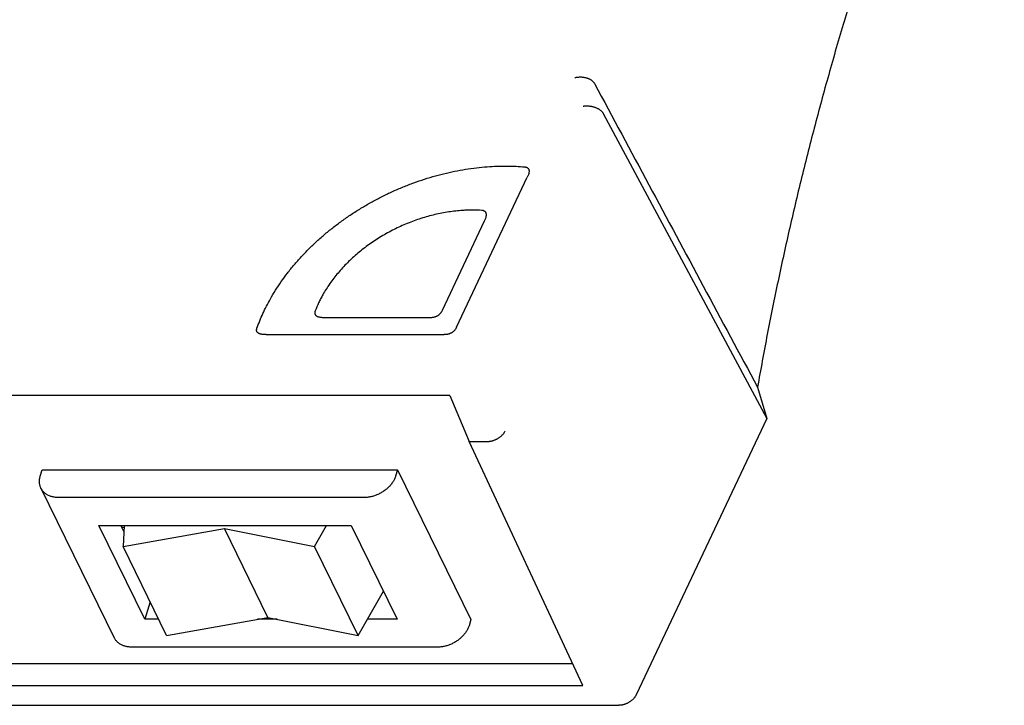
# Model space of a CAD drawing. Header units: inches. Extents: x 0 to 34, y 0 to 22.
# Tile 18 of 29: x 27.7 to 30.2, y 5.7 to 7.5. Entities that reach past the tile are written whole.
import ezdxf

# ---------------------------------------------------------------- set-up
doc = ezdxf.new("R2010")
doc.units = ezdxf.units.IN
doc.header["$LTSCALE"] = 1.87
doc.header["$MEASUREMENT"] = 0
doc.layers.get('0').update_dxf_attribs({"linetype": 'CONTINUOUS'})

msp = doc.modelspace()

# ---------------------------------------------------------------- linework, layer by layer
at = {"color": 7, "linetype": 'CONTINUOUS'}
for p, q in [((29.1564, 7.2283), (29.5739, 6.4489)), ((28.7813, 6.682), (28.9622, 7.0652)), ((28.7457, 6.726), (28.8532, 6.9539)), ((28.4437, 6.707), (28.7142, 6.707)), ((28.2949, 6.663), (28.7499, 6.663)), ((29.5506, 6.5286), (29.5739, 6.4489)), ((28.7646, 6.5078), (27.3406, 6.5078)), ((28.7646, 6.5078), (28.8132, 6.3901)), ((29.5739, 6.4489), (29.2407, 5.7429)), ((28.8132, 6.3901), (28.8602, 6.3901)), ((29.1037, 5.7664), (28.8132, 6.3901)), ((27.7175, 6.3015), (27.7224, 6.3172)), ((27.7224, 6.3172), (28.6306, 6.3172)), ((28.6306, 6.3172), (28.6257, 6.3015)), ((28.6306, 6.3172), (28.8182, 5.9349)), ((27.7192, 6.2707), (27.9068, 5.8884)), ((28.5443, 6.2467), (27.7651, 6.2467)), ((27.8674, 6.1752), (28.5121, 6.1752)), ((27.9848, 5.9359), (27.8674, 6.1752)), ((27.9311, 6.1602), (27.9238, 6.1752)), ((27.9319, 6.1752), (27.9293, 6.1214)), ((27.9293, 6.1214), (28.1881, 6.1675)), ((28.1881, 6.1675), (28.4184, 6.1214)), ((28.2994, 5.9406), (28.1881, 6.1675)), ((28.4184, 6.1214), (28.449, 6.1752)), ((28.5121, 6.1752), (28.6296, 5.9359)), ((28.0406, 5.8945), (27.9293, 6.1214)), ((28.5297, 5.8945), (28.4184, 6.1214)), ((28.5297, 5.8945), (28.5943, 6.0078)), ((28.595, 6.0064), (28.5935, 6.0064)), ((27.9985, 5.9802), (27.9848, 5.9359)), ((28.0406, 5.8945), (28.2994, 5.9406)), ((28.2994, 5.9406), (28.5297, 5.8945)), ((28.0203, 5.9359), (27.9848, 5.9359)), ((28.3229, 5.9359), (28.2731, 5.9359)), ((28.6296, 5.9359), (28.5533, 5.9359)), ((28.8182, 5.9349), (28.8133, 5.9192)), ((28.7319, 5.8644), (27.9527, 5.8644)), ((21.9626, 5.8224), (29.0777, 5.8224)), ((21.9448, 5.7664), (29.1037, 5.7664)), ((21.8997, 5.7159), (29.1959, 5.7159))]:
    msp.add_line(p, q, dxfattribs=at)
for points, knots in [([(30.1811, 8.5691), (30.1612, 8.5241), (30.122, 8.4339), (30.0655, 8.2982), (30.0114, 8.1622), (29.9596, 8.0261), (29.9102, 7.8899), (29.8632, 7.7537), (29.8187, 7.6174), (29.7766, 7.481), (29.7368, 7.3447), (29.6996, 7.2084), (29.6648, 7.0722), (29.6324, 6.9361), (29.6025, 6.8002), (29.5751, 6.6644), (29.5585, 6.5738), (29.5506, 6.5286)], [0, 0, 0, 0, 0.069026, 0.137712, 0.206051, 0.274052, 0.34171, 0.409028, 0.476011, 0.542654, 0.608966, 0.674946, 0.740598, 0.805927, 0.870932, 0.935623, 1, 1, 1, 1]), ([(29.0834, 7.3198), (29.0844, 7.3201), (29.0864, 7.3205), (29.0895, 7.321), (29.0927, 7.3213), (29.0958, 7.3215), (29.099, 7.3215), (29.1021, 7.3214), (29.1052, 7.321), (29.1082, 7.3206), (29.1112, 7.32), (29.114, 7.3192), (29.1167, 7.3183), (29.1193, 7.3172), (29.1218, 7.3161), (29.1241, 7.3148), (29.1262, 7.3134), (29.1282, 7.3118), (29.1299, 7.3102), (29.1315, 7.3085), (29.1328, 7.3067), (29.1336, 7.3055), (29.1339, 7.3048)], [0, 0, 0, 0, 0.055504, 0.111481, 0.167687, 0.224033, 0.280175, 0.335972, 0.391235, 0.44569, 0.499302, 0.551784, 0.603077, 0.653061, 0.701563, 0.748641, 0.794146, 0.838137, 0.880652, 0.921682, 0.961445, 1, 1, 1, 1]), ([(29.1339, 7.3048), (29.1803, 7.2185), (29.2729, 7.0459), (29.4118, 6.7871), (29.5043, 6.6147), (29.5506, 6.5286)], [0, 0, 0, 0, 0.333736, 0.667069, 1, 1, 1, 1]), ([(29.1047, 7.247), (29.1058, 7.2471), (29.1079, 7.2474), (29.1112, 7.2476), (29.1145, 7.2476), (29.1177, 7.2475), (29.121, 7.2472), (29.1243, 7.2468), (29.1274, 7.2462), (29.1305, 7.2455), (29.1336, 7.2446), (29.1365, 7.2436), (29.1392, 7.2425), (29.1419, 7.2412), (29.1443, 7.2399), (29.1466, 7.2385), (29.1488, 7.2369), (29.1507, 7.2353), (29.1524, 7.2337), (29.154, 7.2319), (29.1553, 7.2301), (29.156, 7.2289), (29.1564, 7.2283)], [0, 0, 0, 0, 0.055522, 0.11175, 0.168406, 0.225333, 0.282133, 0.338654, 0.394606, 0.449734, 0.503928, 0.556871, 0.608528, 0.658692, 0.707234, 0.754167, 0.799316, 0.842772, 0.884511, 0.924527, 0.963016, 1, 1, 1, 1]), ([(28.2712, 6.6794), (28.2758, 6.6921), (28.2835, 6.7111), (28.2955, 6.7359), (28.3062, 6.7558), (28.3188, 6.7769), (28.3334, 6.7989), (28.3493, 6.8205), (28.3664, 6.8417), (28.3846, 6.8623), (28.404, 6.8824), (28.4244, 6.9019), (28.4458, 6.9207), (28.4681, 6.9388), (28.4913, 6.956), (28.5153, 6.9725), (28.54, 6.988), (28.5654, 7.0027), (28.5913, 7.0163), (28.6178, 7.029), (28.6447, 7.0406), (28.672, 7.0512), (28.6996, 7.0606), (28.7274, 7.0689), (28.7553, 7.0761), (28.7832, 7.082), (28.8112, 7.0868), (28.839, 7.0904), (28.865, 7.0926), (28.8892, 7.0937), (28.9114, 7.0939), (28.9335, 7.0933), (28.948, 7.0923), (28.9553, 7.0917)], [0, 0, 0, 0, 0.0477, 0.072088, 0.09682, 0.127359, 0.158386, 0.189881, 0.221822, 0.254184, 0.286935, 0.32004, 0.353465, 0.387169, 0.421112, 0.455249, 0.489537, 0.523929, 0.55838, 0.592841, 0.627267, 0.661609, 0.695822, 0.729862, 0.763683, 0.797244, 0.830504, 0.863426, 0.895974, 0.922429, 0.948594, 0.974455, 1, 1, 1, 1]), ([(28.9553, 7.0917), (28.9559, 7.0916), (28.957, 7.0915), (28.9587, 7.0912), (28.9601, 7.0907), (28.9613, 7.0902), (28.9624, 7.0896), (28.9634, 7.0889), (28.9642, 7.0881), (28.9649, 7.0872), (28.9655, 7.0861), (28.966, 7.085), (28.9664, 7.0837), (28.9666, 7.0822), (28.9667, 7.0806), (28.9666, 7.0787), (28.9662, 7.0766), (28.9657, 7.0742), (28.9648, 7.0715), (28.9637, 7.0684), (28.9627, 7.0663), (28.9622, 7.0652)], [0, 0, 0, 0, 0.054208, 0.10244, 0.145604, 0.184983, 0.221466, 0.2559, 0.289418, 0.323046, 0.357572, 0.393848, 0.433117, 0.476339, 0.524449, 0.579031, 0.64163, 0.713572, 0.79609, 0.891084, 1, 1, 1, 1]), ([(28.8457, 6.9804), (28.8377, 6.9809), (28.8255, 6.9813), (28.8091, 6.981), (28.795, 6.9804), (28.7791, 6.979), (28.7614, 6.9767), (28.7436, 6.9737), (28.7258, 6.9699), (28.7081, 6.9653), (28.6904, 6.96), (28.6729, 6.954), (28.6555, 6.9473), (28.6384, 6.9399), (28.6215, 6.9319), (28.605, 6.9232), (28.5888, 6.9139), (28.5731, 6.904), (28.5578, 6.8935), (28.5431, 6.8825), (28.5289, 6.871), (28.5153, 6.8591), (28.5023, 6.8467), (28.49, 6.8339), (28.4784, 6.8207), (28.4675, 6.8072), (28.4574, 6.7935), (28.4481, 6.7795), (28.4404, 6.7666), (28.4341, 6.755), (28.4273, 6.7413), (28.4228, 6.7309), (28.4202, 6.7238)], [0, 0, 0, 0, 0.045957, 0.06929, 0.092845, 0.126269, 0.160077, 0.194231, 0.228694, 0.263426, 0.298381, 0.333515, 0.368781, 0.404132, 0.439521, 0.474899, 0.510216, 0.545426, 0.580482, 0.615338, 0.649949, 0.684272, 0.718269, 0.751901, 0.785133, 0.817933, 0.850276, 0.882137, 0.913498, 0.935523, 0.957284, 1, 1, 1, 1]), ([(28.8532, 6.9539), (28.8537, 6.955), (28.8547, 6.9571), (28.8559, 6.9602), (28.8567, 6.9629), (28.8573, 6.9653), (28.8576, 6.9675), (28.8577, 6.9694), (28.8576, 6.971), (28.8574, 6.9725), (28.857, 6.9738), (28.8565, 6.975), (28.8558, 6.976), (28.8551, 6.9769), (28.8542, 6.9777), (28.8532, 6.9784), (28.8521, 6.979), (28.8508, 6.9795), (28.8493, 6.9799), (28.8476, 6.9802), (28.8464, 6.9803), (28.8457, 6.9804)], [0, 0, 0, 0, 0.108631, 0.203185, 0.28516, 0.356498, 0.418442, 0.472371, 0.519883, 0.562576, 0.601382, 0.6373, 0.671597, 0.705128, 0.738685, 0.77333, 0.810236, 0.850299, 0.894443, 0.944021, 1, 1, 1, 1]), ([(28.4202, 6.7238), (28.42, 6.7233), (28.4196, 6.7222), (28.4192, 6.7207), (28.4191, 6.7192), (28.4191, 6.7179), (28.4192, 6.7167), (28.4195, 6.7156), (28.42, 6.7146), (28.4206, 6.7136), (28.4213, 6.7126), (28.4223, 6.7118), (28.4234, 6.7109), (28.4248, 6.7101), (28.4264, 6.7094), (28.4283, 6.7087), (28.4306, 6.7082), (28.4332, 6.7077), (28.4363, 6.7073), (28.4398, 6.7071), (28.4424, 6.707), (28.4437, 6.707)], [0, 0, 0, 0, 0.050547, 0.095107, 0.134883, 0.171149, 0.20486, 0.236937, 0.268562, 0.300819, 0.334533, 0.370563, 0.410168, 0.454326, 0.503923, 0.560532, 0.625727, 0.700841, 0.787059, 0.886297, 1, 1, 1, 1]), ([(28.7142, 6.707), (28.7152, 6.707), (28.7171, 6.7071), (28.7198, 6.7073), (28.7223, 6.7077), (28.7247, 6.7082), (28.7268, 6.7088), (28.7288, 6.7096), (28.7307, 6.7104), (28.7324, 6.7113), (28.7341, 6.7123), (28.7358, 6.7135), (28.7373, 6.7147), (28.7388, 6.7161), (28.7403, 6.7177), (28.7417, 6.7194), (28.7431, 6.7214), (28.7445, 6.7236), (28.7453, 6.7252), (28.7457, 6.726)], [0, 0, 0, 0, 0.07607, 0.146315, 0.211196, 0.271473, 0.328222, 0.382213, 0.434367, 0.485379, 0.535729, 0.586217, 0.637313, 0.689693, 0.744238, 0.801675, 0.863016, 0.928975, 1, 1, 1, 1]), ([(28.2949, 6.663), (28.2936, 6.663), (28.2911, 6.663), (28.2875, 6.6633), (28.2845, 6.6637), (28.2819, 6.6641), (28.2796, 6.6647), (28.2777, 6.6654), (28.2761, 6.6661), (28.2747, 6.6669), (28.2735, 6.6677), (28.2726, 6.6686), (28.2718, 6.6695), (28.2712, 6.6705), (28.2708, 6.6716), (28.2705, 6.6727), (28.2703, 6.6739), (28.2703, 6.6751), (28.2704, 6.6765), (28.2708, 6.6779), (28.2711, 6.6789), (28.2712, 6.6794)], [0, 0, 0, 0, 0.114898, 0.215219, 0.302411, 0.378403, 0.444398, 0.501737, 0.552001, 0.596752, 0.636851, 0.67327, 0.707297, 0.73988, 0.771962, 0.804682, 0.838821, 0.874838, 0.913335, 0.954819, 1, 1, 1, 1]), ([(28.7813, 6.682), (28.781, 6.6811), (28.7801, 6.6796), (28.7788, 6.6773), (28.7774, 6.6754), (28.776, 6.6736), (28.7745, 6.6721), (28.773, 6.6707), (28.7714, 6.6694), (28.7698, 6.6683), (28.7681, 6.6673), (28.7663, 6.6664), (28.7644, 6.6655), (28.7625, 6.6648), (28.7603, 6.6642), (28.758, 6.6637), (28.7555, 6.6633), (28.7528, 6.663), (28.7508, 6.663), (28.7499, 6.663)], [0, 0, 0, 0, 0.071025, 0.136984, 0.198325, 0.255762, 0.310307, 0.362687, 0.413783, 0.464271, 0.514621, 0.565633, 0.617787, 0.671778, 0.728527, 0.788804, 0.853685, 0.92393, 1, 1, 1, 1]), ([(28.8602, 6.3901), (28.8611, 6.3901), (28.863, 6.3902), (28.8658, 6.3905), (28.8687, 6.3909), (28.8716, 6.3916), (28.8744, 6.3923), (28.8773, 6.3933), (28.8801, 6.3944), (28.8828, 6.3956), (28.8855, 6.397), (28.8881, 6.3985), (28.8906, 6.4001), (28.893, 6.4019), (28.8952, 6.4037), (28.8973, 6.4056), (28.8993, 6.4077), (28.9011, 6.4097), (28.9027, 6.4119), (28.9042, 6.4141), (28.905, 6.4156), (28.9054, 6.4163)], [0, 0, 0, 0, 0.051223, 0.103183, 0.156069, 0.209768, 0.264201, 0.319056, 0.374111, 0.429402, 0.484637, 0.539557, 0.594209, 0.648327, 0.701618, 0.754104, 0.805662, 0.856109, 0.905348, 0.953329, 1, 1, 1, 1]), ([(27.7192, 6.2707), (27.7188, 6.2714), (27.718, 6.2733), (27.7169, 6.2763), (27.7161, 6.2797), (27.7155, 6.2832), (27.7153, 6.2867), (27.7154, 6.2904), (27.7158, 6.2941), (27.7165, 6.2978), (27.7172, 6.3003), (27.7175, 6.3015)], [0, 0, 0, 0, 0.081348, 0.19077, 0.300821, 0.412306, 0.525441, 0.640341, 0.757651, 0.877573, 1, 1, 1, 1]), ([(28.6257, 6.3015), (28.6253, 6.3003), (28.6244, 6.2977), (28.6228, 6.294), (28.6209, 6.2903), (28.6188, 6.2867), (28.6163, 6.2831), (28.6136, 6.2796), (28.6107, 6.2762), (28.6075, 6.273), (28.6041, 6.2699), (28.6006, 6.2669), (28.5968, 6.264), (28.5929, 6.2614), (28.5888, 6.2589), (28.5846, 6.2567), (28.5803, 6.2546), (28.5759, 6.2528), (28.5714, 6.2512), (28.5669, 6.2498), (28.5623, 6.2487), (28.5578, 6.2478), (28.5533, 6.2472), (28.5488, 6.2468), (28.5458, 6.2467), (28.5443, 6.2467)], [0, 0, 0, 0, 0.037985, 0.076897, 0.116647, 0.157202, 0.198658, 0.240893, 0.283779, 0.327398, 0.371629, 0.416292, 0.461404, 0.506896, 0.552564, 0.598328, 0.644199, 0.68997, 0.735492, 0.780818, 0.825779, 0.870192, 0.91411, 0.957436, 1, 1, 1, 1]), ([(27.7651, 6.2467), (27.7636, 6.2467), (27.7607, 6.2468), (27.7565, 6.2471), (27.7523, 6.2478), (27.7483, 6.2487), (27.7445, 6.2498), (27.7408, 6.2512), (27.7373, 6.2528), (27.734, 6.2546), (27.731, 6.2567), (27.7282, 6.2589), (27.7256, 6.2614), (27.7233, 6.264), (27.7213, 6.2669), (27.72, 6.2691), (27.7193, 6.2704), (27.7192, 6.2707)], [0, 0, 0, 0, 0.079883, 0.158345, 0.235132, 0.310177, 0.383697, 0.455555, 0.525691, 0.594427, 0.661804, 0.727827, 0.792845, 0.857103, 0.920691, 0.983899, 1, 1, 1, 1]), ([(27.9316, 6.1692), (27.9298, 6.1696), (27.9279, 6.1701), (27.9261, 6.1706), (27.926, 6.1707)], [0, 0, 0, 0, 0.952224, 1, 1, 1, 1]), ([(28.8133, 5.9192), (28.8129, 5.918), (28.812, 5.9154), (28.8104, 5.9117), (28.8085, 5.908), (28.8064, 5.9044), (28.8039, 5.9008), (28.8012, 5.8973), (28.7983, 5.894), (28.7951, 5.8907), (28.7918, 5.8876), (28.7882, 5.8846), (28.7844, 5.8818), (28.7805, 5.8791), (28.7764, 5.8767), (28.7722, 5.8744), (28.7679, 5.8723), (28.7635, 5.8705), (28.759, 5.8689), (28.7545, 5.8675), (28.7499, 5.8664), (28.7454, 5.8655), (28.7409, 5.8649), (28.7364, 5.8645), (28.7334, 5.8644), (28.7319, 5.8644)], [0, 0, 0, 0, 0.037985, 0.076897, 0.116647, 0.157202, 0.198658, 0.240893, 0.283779, 0.327398, 0.371629, 0.416292, 0.461404, 0.506896, 0.552564, 0.598328, 0.644199, 0.68997, 0.735492, 0.780818, 0.825779, 0.870192, 0.91411, 0.957436, 1, 1, 1, 1]), ([(27.9527, 5.8644), (27.9512, 5.8644), (27.9483, 5.8645), (27.9441, 5.8649), (27.9399, 5.8655), (27.9359, 5.8664), (27.9321, 5.8675), (27.9284, 5.8689), (27.9249, 5.8705), (27.9216, 5.8723), (27.9186, 5.8744), (27.9158, 5.8766), (27.9132, 5.8791), (27.9109, 5.8818), (27.9089, 5.8846), (27.9076, 5.8868), (27.9069, 5.8881), (27.9068, 5.8884)], [0, 0, 0, 0, 0.079883, 0.158345, 0.235132, 0.310177, 0.383697, 0.455555, 0.525691, 0.594427, 0.661804, 0.727827, 0.792845, 0.857103, 0.920691, 0.983899, 1, 1, 1, 1]), ([(29.2407, 5.7429), (29.2404, 5.7421), (29.2395, 5.7405), (29.2381, 5.7382), (29.2366, 5.736), (29.2348, 5.7338), (29.2329, 5.7317), (29.2308, 5.7297), (29.2286, 5.7278), (29.2262, 5.726), (29.2237, 5.7243), (29.2212, 5.7228), (29.2185, 5.7214), (29.2158, 5.7201), (29.213, 5.719), (29.2102, 5.718), (29.2073, 5.7173), (29.2044, 5.7166), (29.2016, 5.7162), (29.1987, 5.7159), (29.1968, 5.7159), (29.1959, 5.7159)], [0, 0, 0, 0, 0.047663, 0.096475, 0.146314, 0.197219, 0.248997, 0.301637, 0.354978, 0.408878, 0.463274, 0.517916, 0.572781, 0.627613, 0.682335, 0.736783, 0.790767, 0.844247, 0.896978, 0.948957, 1, 1, 1, 1])]:
    msp.add_open_spline(points, degree=3, knots=knots, dxfattribs=at)

doc.saveas('drawing.dxf')
